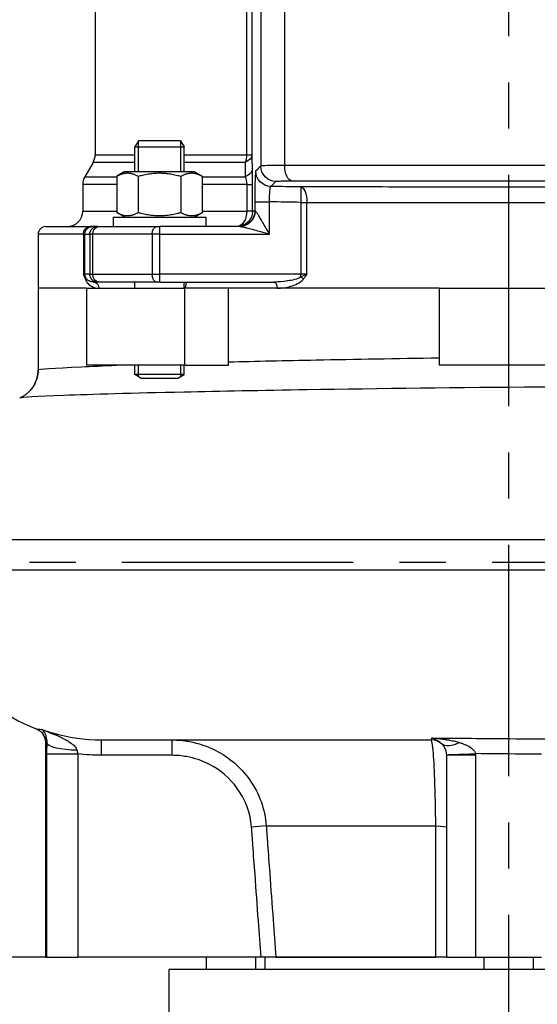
# Model space of a CAD drawing. Header units: millimetres. Extents: x 0 to 8400, y 0 to 5940.
# Tile 15 of 51: x 3143 to 3310, y 2014 to 2333. Entities that reach past the tile are written whole.
import ezdxf

# ---------------------------------------------------------------- set-up
doc = ezdxf.new("R2010")
doc.units = ezdxf.units.MM
doc.header["$LTSCALE"] = 20
doc.linetypes.add('MITTE', pattern=[2, 1.25, -0.25, 0.25, -0.25])
doc.layers.get('DEFPOINTS').update_dxf_attribs({"linetype": 'CONTINUOUS'})
for name, color, linetype in [('02-LINIE-035', 2, 'CONTINUOUS'), ('05-ACHSE', 1, 'MITTE'), ('06-MASSE1', 1, 'CONTINUOUS')]:
    doc.layers.add(name, color=color, linetype=linetype)
doc.styles.add('ACA_NORM', font='ROMANS.SHX')
doc.dimstyles.new('1-20', dxfattribs={"dimscale": 20, "dimtxt": 2.5, "dimasz": 3.5, "dimexe": 1, "dimexo": 0, "dimgap": 1, "dimtad": 1, "dimdec": 0, "dimzin": 0, "dimdsep": 46, "dimtxsty": 'ACA_NORM', "dimcen": 0, "dimadec": 0, "dimazin": 0, "dimtfac": 2.4, "dimtdec": 0, "dimtmove": 0, "dimatfit": 3, "dimfxl": 1, "dimtolj": 1, "dimtzin": 0, "dimarcsym": 0})

# ---------------------------------------------------------------- blocks, each defined once
blk = doc.blocks.new('*D9')
at = {"layer": '06-MASSE1', "color": 0, "lineweight": -2}
for p, q in [((3252.54, 2866.81), (2855.42, 2866.81)), ((2875.42, 2098.81), (2875.42, 2796.81)), ((3150.99, 2028.81), (2855.42, 2028.81))]:
    blk.add_line(p, q, dxfattribs=at)
at = {"layer": '06-MASSE1', "color": 0}
for points in [[(2863.75, 2796.81), (2887.09, 2796.81), (2875.42, 2866.81)], [(2863.75, 2098.81), (2887.09, 2098.81), (2875.42, 2028.81)]]:
    blk.add_solid(points, dxfattribs=at)
at = {"layer": 'DEFPOINTS', "color": 0}
for p in [(2875.42, 2866.81), (3252.54, 2866.81), (3150.99, 2028.81)]:
    blk.add_point(p, dxfattribs=at)
at = {"layer": '06-MASSE1', "color": 0, "insert": (2830.42, 2447.81), "char_height": 50, "attachment_point": 5, "rotation": 90, "style": 'ACA_NORM'}
blk.add_mtext('\\A1;a1', dxfattribs=at)

msp = doc.modelspace()

# ---------------------------------------------------------------- linework, layer by layer
at = {"layer": '02-LINIE-035'}
for p, q in [((3220.7, 2393.81), (3220.7, 2285.42)), ((3228.44, 2285.61), (3228.44, 2393.81)), ((3166.99, 2378.41), (3166.99, 2289.08)), ((3216.04, 2360.81), (3216.04, 2289.08)), ((3217.86, 2289.08), (3217.86, 2360.81)), ((3181.08, 2293.61), (3179.85, 2291.61)), ((3181.06, 2283.61), (3181.06, 2293.57)), ((3194.63, 2293.61), (3181.08, 2293.61)), ((3194.63, 2293.61), (3195.85, 2291.61)), ((3194.65, 2293.57), (3194.65, 2283.61)), ((3179.85, 2291.61), (3195.85, 2291.61)), ((3179.85, 2283.61), (3179.85, 2291.61)), ((3195.85, 2283.61), (3195.85, 2291.61)), ((3166.32, 2286.58), (3163.66, 2281.97)), ((3179.85, 2286.58), (3166.32, 2286.58)), ((3166.99, 2289.08), (3179.85, 2289.08)), ((3195.85, 2289.08), (3216.04, 2289.08)), ((3215.61, 2286.58), (3195.85, 2286.58)), ((3216.04, 2289.08), (3217.86, 2289.08)), ((3176.6, 2283.61), (3174, 2282.1)), ((3176.6, 2283.61), (3199.1, 2283.61)), ((3199.1, 2283.61), (3201.71, 2282.1)), ((3163.66, 2281.97), (3174, 2281.97)), ((3174, 2282.1), (3174, 2270.31)), ((3180.93, 2282.1), (3180.93, 2270.31)), ((3194.78, 2282.1), (3194.78, 2270.31)), ((3201.71, 2282.1), (3201.71, 2270.31)), ((3201.71, 2281.97), (3215.68, 2281.97)), ((3174, 2279.47), (3162.99, 2279.47)), ((3162.99, 2279.47), (3162.99, 2270.81)), ((3216.12, 2279.47), (3201.71, 2279.47)), ((3216.12, 2279.47), (3216.12, 2270.81)), ((3216.12, 2279.47), (3218.05, 2279.47)), ((3218.05, 2270.81), (3218.05, 2279.47)), ((3218.73, 2273.83), (3218.73, 2270.81)), ((3218.73, 2273.83), (3223.55, 2273.83)), ((3223.55, 2263.31), (3223.55, 2273.83)), ((3233.69, 2273.65), (3233.69, 2250.31)), ((3233.69, 2273.65), (3235.65, 2273.65)), ((3235.65, 2250.31), (3235.65, 2273.65)), ((3162.99, 2270.81), (3174, 2270.81)), ((3201.71, 2270.81), (3216.12, 2270.81)), ((3218.05, 2270.81), (3216.12, 2270.81)), ((3218.73, 2270.81), (3218.05, 2270.81)), ((3218.73, 2270.81), (3218.84, 2270.81)), ((3172.85, 2268.81), (3202.85, 2268.81)), ((3172.85, 2268.81), (3172.85, 2265.81)), ((3176.6, 2268.81), (3174, 2270.31)), ((3199.1, 2268.81), (3201.71, 2270.31)), ((3202.85, 2268.81), (3202.85, 2265.81)), ((3150.99, 2265.81), (3165.45, 2265.81)), ((3166.17, 2265.81), (3165.45, 2265.81)), ((3167.77, 2265.81), (3166.17, 2265.81)), ((3167.77, 2265.81), (3168.13, 2265.81)), ((3168.13, 2265.81), (3187.09, 2265.81)), ((3187.09, 2265.81), (3188.01, 2265.81)), ((3213.96, 2265.81), (3188.01, 2265.81)), ((3163.2, 2263.31), (3148.49, 2263.31)), ((3148.49, 2263.31), (3148.49, 2245.81)), ((3163.2, 2263.31), (3163.2, 2250.31)), ((3163.2, 2263.31), (3163.68, 2263.31)), ((3163.68, 2250.31), (3163.68, 2263.31)), ((3163.68, 2263.31), (3165.27, 2263.31)), ((3165.27, 2263.31), (3165.27, 2250.31)), ((3166.23, 2263.31), (3165.27, 2263.31)), ((3166.23, 2250.31), (3166.23, 2263.31)), ((3185.46, 2263.31), (3166.23, 2263.31)), ((3185.46, 2263.31), (3185.46, 2250.31)), ((3187.93, 2263.31), (3185.46, 2263.31)), ((3187.93, 2250.31), (3187.93, 2263.31)), ((3187.93, 2263.31), (3223.55, 2263.31)), ((3163.68, 2250.31), (3163.2, 2250.31)), ((3165.27, 2250.31), (3163.68, 2250.31)), ((3165.27, 2250.31), (3166.23, 2250.31)), ((3166.23, 2250.31), (3185.46, 2250.31)), ((3185.46, 2250.31), (3187.93, 2250.31)), ((3233.69, 2250.31), (3187.93, 2250.31)), ((3235.65, 2250.31), (3233.69, 2250.31)), ((3164.15, 2245.81), (3148.49, 2245.81)), ((3148.49, 2245.81), (3148.49, 2219.29)), ((3164.15, 2245.81), (3148.49, 2245.81)), ((3164.15, 2245.81), (3164.15, 2220.81)), ((3164.15, 2245.81), (3195.97, 2245.81)), ((3166.48, 2247.81), (3167.77, 2247.81)), ((3168.13, 2247.81), (3167.77, 2247.81)), ((3187.09, 2247.81), (3168.13, 2247.81)), ((3179.85, 2245.81), (3179.85, 2247.81)), ((3188.01, 2247.81), (3187.09, 2247.81)), ((3188.01, 2247.81), (3224.98, 2247.81)), ((3195.85, 2245.81), (3195.85, 2247.81)), ((3195.97, 2245.81), (3195.97, 2220.81)), ((3210.25, 2245.81), (3195.97, 2245.81)), ((3210.25, 2221.91), (3210.25, 2245.81)), ((3278.49, 2245.81), (3210.25, 2245.81)), ((3225.97, 2245.81), (3210.25, 2245.81)), ((3278.49, 2245.81), (3225.97, 2245.81)), ((3278.49, 2245.81), (3278.49, 2220.81)), ((3278.49, 2245.81), (3323.49, 2245.81)), ((3195.97, 2220.81), (3164.15, 2220.81)), ((3179.85, 2217.84), (3179.85, 2220.81)), ((3181.06, 2217.1), (3181.06, 2220.81)), ((3194.65, 2220.81), (3194.65, 2217.1)), ((3195.85, 2217.84), (3195.85, 2220.81)), ((3195.97, 2220.81), (3210.2, 2220.81)), ((3323.49, 2220.81), (3278.49, 2220.81)), ((3195.85, 2217.84), (3179.85, 2217.84)), ((3181.85, 2216.61), (3179.85, 2217.84)), ((3181.85, 2216.61), (3193.85, 2216.61)), ((3193.85, 2216.61), (3195.85, 2217.84)), ((3112.46, 2164.31), (3439.67, 2164.31)), ((3454.31, 2154.31), (3112.46, 2154.31)), ((3150.99, 2028.81), (3150.99, 2098.3)), ((3168.98, 2099.31), (3275.99, 2099.31)), ((3168.98, 2099.31), (3168.98, 2094.31)), ((3191.91, 2099.31), (3191.91, 2094.31)), ((3151.37, 2094.78), (3161.35, 2094.78)), ((3151.37, 2028.81), (3151.37, 2094.78)), ((3161.35, 2094.78), (3161.35, 2028.81)), ((3191.91, 2094.31), (3168.98, 2094.31)), ((3280.99, 2028.81), (3280.99, 2094.31)), ((3290.28, 2094.31), (3280.99, 2094.31)), ((3290.28, 2094.31), (3290.28, 2028.81)), ((3222.47, 2071.4), (3217.7, 2071.05)), ((3222.47, 2071.4), (3277.42, 2071.4)), ((3150.99, 2028.81), (3151.37, 2028.81)), ((3151.37, 2028.81), (3161.35, 2028.81)), ((3220.78, 2028.81), (3161.35, 2028.81)), ((3202.99, 2028.81), (3202.99, 2024.81)), ((3218.99, 2028.81), (3218.99, 2024.81)), ((3225.57, 2028.81), (3220.78, 2028.81)), ((3221.99, 2028.81), (3221.99, 2024.81)), ((3277.48, 2028.81), (3225.57, 2028.81)), ((3225.57, 2028.81), (3277.48, 2028.81)), ((3280.99, 2028.81), (3277.48, 2028.81)), ((3280.99, 2028.81), (3290.28, 2028.81)), ((3290.28, 2028.81), (3311.7, 2028.81)), ((3292.99, 2028.81), (3292.99, 2024.81)), ((3308.99, 2028.81), (3308.99, 2024.81)), ((3410.99, 2024.81), (3190.99, 2024.81)), ((3190.99, 2002.81), (3190.99, 2024.81))]:
    msp.add_line(p, q, dxfattribs=at)
for centre, radius, start, end in [((3161.99, 2289.08), 5, 330, 0), ((3167.99, 2279.47), 5, 150, 180), ((3157.99, 2270.81), 5, 270, 0), ((3150.99, 2263.31), 2.5, 90, 180), ((3167.46, 2154.31), 55, 180, 249.088), ((3275.99, 2094.31), 5, 48.4391, 90)]:
    msp.add_arc(centre, radius, start, end, dxfattribs=at)
at = {"layer": '02-LINIE-035', "extrusion": (0, 0, -1)}
for centre, major_axis, ratio, start_param, end_param in [((3212.87, 2289.08), (0, -5), 0.63399, 4.712389, 5.235988), ((3212.87, 2289.08), (5, 0.13), 0.609243, 0.044025, 1.005768), ((3212.99, 2284.47), (5, 0.13), 0.603803, 0.043795, 1.018579), ((3224.06, 2283.82), (-3.5, 3.57), 0.998808, 3.93803, 5.486748), ((3225.7, 2285.42), (-3.5, 3.57), 0.998807, 3.937737, 5.487041), ((3230.86, 2285.61), (0, -5), 0.483671, 0.039884, 1.571182), ((3233.51, 2273.65), (0, 5), 0.428436, 0.038634, 1.570371), ((3233.51, 2273.65), (0.08, 5), 0.034895, 0.034928, 1.570226), ((3260.82, 2275.79), (93.07, -0.77), 0.026571, 1.866389, 1.982535), ((3213.05, 2270.81), (0, -5), 0.61497, 4.712389, 6.283185), ((3213.05, 2270.81), (0, -5), 0.999391, 4.712389, 6.283185), ((3213.73, 2270.81), (0, -5), 0.999391, 4.712389, 6.283185), ((3213.96, 2270.81), (0, -5), 0.976381, 4.712389, 6.283185), ((3165.45, 2263.31), (0, 2.5), 0.903572, 4.712389, 6.283185), ((3166.17, 2263.31), (0, 2.5), 0.999391, 4.712389, 6.283185), ((3167.77, 2263.31), (0, 2.5), 0.999391, 4.712389, 6.283185), ((3168.13, 2263.31), (0, 2.5), 0.759194, 4.712389, 6.283185), ((3187.09, 2263.31), (0, 2.5), 0.650865, 4.712389, 6.283185), ((3188.01, 2263.31), (0, 2.5), 0.034899, 4.712389, 6.283185), ((3166.17, 2250.31), (0, 2.5), 0.999391, 4.361619, 4.712389), ((3161.95, 2248.76), (1.86, 0.73), 0.603842, 0.041128, 0.578776), ((3167.77, 2250.31), (0, -2.5), 0.999391, 0, 1.570796), ((3168.13, 2250.31), (0, -2.5), 0.759194, 0, 1.570796), ((3187.09, 2250.31), (0, -2.5), 0.650865, 0, 1.570796), ((3188.01, 2250.31), (0, -2.5), 0.034899, 0, 1.570796), ((3233.77, 2250.31), (0, 2.5), 0.034899, 4.361619, 4.712389), ((3233.63, 2248.76), (-1.55, 1.26), 0.292558, 1.378031, 1.915679), ((3166.48, 2245.81), (0, 2), 0.870616, 0, 1.570796), ((3224.98, 2245.81), (0, 2), 0.491963, 0, 1.570796), ((3161.38, 2098.18), (-10, 0.17), 0.22334, 4.738155, 6.20702), ((3285.94, 2105.53), (-6.63, -7.48), 0.504096, 5.335873, 6.283185), ((3290.98, 2094.85), (-9.99, -0.36), 0.002615, 0, 1.499283), ((3275.99, 2071.05), (5, 0), 0.072815, 5.00324, 6.283185)]:
    msp.add_ellipse(centre, major_axis=major_axis, ratio=ratio, start_param=start_param, end_param=end_param, dxfattribs=at)
at = {"layer": '02-LINIE-035'}
for points in [[(3215.61, 2286.58), (3215.63, 2285.04), (3215.66, 2283.51), (3215.68, 2281.97)], [(3217.99, 2284.47), (3217.95, 2286.01), (3217.9, 2287.54), (3217.86, 2289.08)], [(3218.05, 2279.47), (3218.05, 2281.28), (3218.02, 2283.02), (3217.99, 2284.47)], [(3220.7, 2285.42), (3220.16, 2284.88), (3219.61, 2284.35), (3219.07, 2283.82)], [(3215.68, 2281.97), (3215.93, 2281.32), (3216.12, 2280.44), (3216.12, 2279.47)], [(3223.96, 2278.82), (3224.51, 2279.35), (3225.05, 2279.89), (3225.6, 2280.42)], [(3233.6, 2278.65), (3230.39, 2278.7), (3227.17, 2278.76), (3223.96, 2278.82)], [(3210.2, 2220.81), (3210.23, 2221.17), (3210.25, 2221.54), (3210.25, 2221.91)], [(3148.49, 2219.29), (3148.49, 2219.29), (3148.49, 2219.29), (3148.49, 2219.29)], [(3150.99, 2098.3), (3150.99, 2098.3), (3150.99, 2098.3), (3150.99, 2098.3)], [(3275.99, 2099.31), (3276.05, 2099.31), (3276.11, 2099.52), (3276.17, 2099.94)], [(3168.98, 2094.31), (3166.44, 2094.31), (3163.89, 2094.47), (3161.35, 2094.78)]]:
    msp.add_open_spline(points, degree=3, dxfattribs=at)
for points, knots in [([(3219.07, 2283.82), (3218.98, 2283.73), (3218.89, 2282.61), (3218.83, 2280.78), (3218.77, 2278.95), (3218.73, 2276.42), (3218.73, 2273.83)], [0, 0, 0, 0, 0.5, 0.5, 0.5, 1, 1, 1, 1]), ([(3228.44, 2285.61), (3226.16, 2285.61), (3224.24, 2285.59), (3222.91, 2285.56), (3221.58, 2285.53), (3220.8, 2285.48), (3220.7, 2285.42)], [0, 0, 0, 0, 0.499805, 0.499805, 0.499805, 1, 1, 1, 1]), ([(3373.54, 2285.61), (3362.39, 2285.62), (3350.7, 2285.63), (3338.5, 2285.63), (3332.4, 2285.63), (3326.12, 2285.63), (3319.84, 2285.63), (3313.55, 2285.64), (3307.27, 2285.64), (3300.99, 2285.64), (3294.71, 2285.64), (3288.43, 2285.64), (3282.15, 2285.63), (3275.87, 2285.63), (3269.59, 2285.63), (3263.49, 2285.63), (3251.28, 2285.63), (3239.59, 2285.62), (3228.44, 2285.61)], [0, 0, 0, 0, 0.25, 0.25, 0.25, 0.375, 0.375, 0.375, 0.5, 0.5, 0.5, 0.625, 0.625, 0.625, 0.75, 0.75, 0.75, 1, 1, 1, 1]), ([(3225.6, 2280.42), (3225.66, 2280.48), (3226.18, 2280.53), (3227.07, 2280.56), (3227.48, 2280.58), (3227.96, 2280.59), (3228.5, 2280.6), (3229.17, 2280.61), (3229.93, 2280.62), (3230.77, 2280.62)], [0, 0, 0, 0, 0.499378, 0.499378, 0.499378, 0.724627, 0.724627, 0.724627, 1, 1, 1, 1]), ([(3230.77, 2280.62), (3241.56, 2280.62), (3252.88, 2280.63), (3264.69, 2280.63), (3270.6, 2280.64), (3276.68, 2280.64), (3282.76, 2280.64), (3288.84, 2280.64), (3294.91, 2280.64), (3300.99, 2280.64), (3307.07, 2280.64), (3313.15, 2280.64), (3319.23, 2280.64), (3325.31, 2280.64), (3331.39, 2280.64), (3337.29, 2280.63), (3349.1, 2280.63), (3360.42, 2280.62), (3371.22, 2280.62)], [0, 0, 0, 0, 0.25, 0.25, 0.25, 0.375, 0.375, 0.375, 0.5, 0.5, 0.5, 0.624995, 0.624995, 0.624995, 0.749993, 0.749993, 0.749993, 1, 1, 1, 1]), ([(3223.55, 2273.83), (3223.53, 2275.13), (3223.56, 2276.4), (3223.71, 2278.23), (3223.83, 2278.78), (3223.96, 2278.82)], [0, 0, 0, 0, 0.5, 0.5, 1, 1, 1, 1]), ([(3368.38, 2278.65), (3357.81, 2278.64), (3346.77, 2278.63), (3335.38, 2278.62), (3323.98, 2278.62), (3312.5, 2278.62), (3300.94, 2278.62), (3295.15, 2278.62), (3289.34, 2278.62), (3283.53, 2278.62), (3277.72, 2278.62), (3272, 2278.62), (3266.37, 2278.62), (3255.1, 2278.63), (3244.17, 2278.64), (3233.6, 2278.65)], [0, 0, 0, 0, 0.249987, 0.249987, 0.249987, 0.499999, 0.499999, 0.499999, 0.625005, 0.625005, 0.625005, 0.75, 0.75, 0.75, 1, 1, 1, 1]), ([(3235.65, 2273.65), (3245.91, 2273.64), (3256.5, 2273.63), (3267.43, 2273.63), (3272.89, 2273.63), (3278.43, 2273.62), (3284.07, 2273.62), (3289.7, 2273.62), (3295.33, 2273.62), (3300.94, 2273.62), (3312.14, 2273.62), (3323.27, 2273.62), (3334.32, 2273.63), (3345.37, 2273.63), (3356.08, 2273.64), (3366.33, 2273.65)], [0, 0, 0, 0, 0.25, 0.25, 0.25, 0.375, 0.375, 0.375, 0.5, 0.5, 0.5, 0.75, 0.75, 0.75, 1, 1, 1, 1]), ([(3223.55, 2263.31), (3223.07, 2264.15), (3222.58, 2264.99), (3222.11, 2265.81), (3221.74, 2266.45), (3221.38, 2267.08), (3221.01, 2267.69), (3220.93, 2267.84), (3220.84, 2267.99), (3220.75, 2268.14), (3220.43, 2268.68), (3220.11, 2269.2), (3219.8, 2269.67), (3219.73, 2269.78), (3219.66, 2269.89), (3219.58, 2270), (3219.28, 2270.44), (3219, 2270.81), (3218.84, 2270.81)], [0, 0, 0, 0, 0.282947, 0.282947, 0.282947, 0.5, 0.5, 0.5, 0.553468, 0.553468, 0.553468, 0.75, 0.75, 0.75, 0.797842, 0.797842, 0.797842, 1, 1, 1, 1]), ([(3213.96, 2265.81), (3214.28, 2265.81), (3214.73, 2265.72), (3215.18, 2265.62), (3215.24, 2265.6), (3215.31, 2265.59), (3215.38, 2265.57), (3215.43, 2265.56), (3215.48, 2265.55), (3215.52, 2265.54), (3215.71, 2265.49), (3215.9, 2265.45), (3216.09, 2265.4), (3216.68, 2265.25), (3217.29, 2265.09), (3217.91, 2264.92), (3218.11, 2264.86), (3218.32, 2264.8), (3218.53, 2264.75), (3219.23, 2264.55), (3219.94, 2264.35), (3220.65, 2264.14), (3221.62, 2263.87), (3222.59, 2263.59), (3223.55, 2263.31)], [0, 0, 0, 0, 0.151458, 0.151458, 0.151458, 0.174623, 0.174623, 0.174623, 0.189563, 0.189563, 0.189563, 0.25, 0.25, 0.25, 0.437254, 0.437254, 0.437254, 0.5, 0.5, 0.5, 0.712215, 0.712215, 0.712215, 1, 1, 1, 1]), ([(3163.2, 2250.31), (3163.2, 2250.3), (3163.2, 2250.3), (3163.2, 2250.3), (3163.38, 2249.78), (3163.56, 2249.26), (3163.75, 2248.76)], [0, 0, 0, 0, 0.00668, 0.00668, 0.00668, 1, 1, 1, 1]), ([(3163.83, 2249.45), (3163.7, 2249.74), (3163.49, 2250.02), (3163.2, 2250.3), (3163.2, 2250.3), (3163.2, 2250.31), (3163.2, 2250.31)], [0, 0, 0, 0, 0.99355, 0.99355, 0.99355, 1, 1, 1, 1]), ([(3163.75, 2248.76), (3164, 2248.11), (3164.33, 2247.67), (3164.68, 2247.3), (3165.03, 2246.93), (3165.4, 2246.66), (3165.79, 2246.44), (3166.55, 2246.01), (3167.37, 2245.81), (3168.22, 2245.81)], [0, 0, 0, 0, 0.25, 0.25, 0.25, 0.5, 0.5, 0.5, 1, 1, 1, 1]), ([(3166.48, 2247.81), (3166, 2247.81), (3165.53, 2247.91), (3165.08, 2248.14), (3165.07, 2248.15), (3165.05, 2248.15), (3165.04, 2248.16), (3164.83, 2248.27), (3164.63, 2248.41), (3164.43, 2248.59), (3164.41, 2248.61), (3164.4, 2248.62), (3164.38, 2248.64), (3164.19, 2248.83), (3164, 2249.05), (3163.83, 2249.45)], [0, 0, 0, 0, 0.5, 0.5, 0.5, 0.515316, 0.515316, 0.515316, 0.75, 0.75, 0.75, 0.766696, 0.766696, 0.766696, 1, 1, 1, 1]), ([(3233.69, 2249.45), (3233.1, 2249.05), (3232.42, 2248.82), (3231.74, 2248.63), (3231.7, 2248.62), (3231.65, 2248.61), (3231.61, 2248.59), (3230.92, 2248.41), (3230.22, 2248.27), (3229.53, 2248.16), (3229.49, 2248.15), (3229.45, 2248.14), (3229.41, 2248.14), (3227.94, 2247.91), (3226.46, 2247.81), (3224.98, 2247.81)], [0, 0, 0, 0, 0.234382, 0.234382, 0.234382, 0.25, 0.25, 0.25, 0.486601, 0.486601, 0.486601, 0.5, 0.5, 0.5, 1, 1, 1, 1]), ([(3225.97, 2245.81), (3227.47, 2245.81), (3228.96, 2246.01), (3230.42, 2246.44), (3231.16, 2246.65), (3231.89, 2246.93), (3232.59, 2247.29), (3233.29, 2247.66), (3233.97, 2248.11), (3234.5, 2248.76)], [0, 0, 0, 0, 0.5, 0.5, 0.5, 0.75, 0.75, 0.75, 1, 1, 1, 1]), ([(3235.65, 2250.31), (3235.65, 2250.31), (3235.65, 2250.3), (3235.64, 2250.3), (3235.02, 2250.02), (3234.36, 2249.74), (3233.69, 2249.45)], [0, 0, 0, 0, 0.00645, 0.00645, 0.00645, 1, 1, 1, 1]), ([(3234.5, 2248.76), (3234.9, 2249.26), (3235.27, 2249.78), (3235.65, 2250.3), (3235.65, 2250.3), (3235.65, 2250.3), (3235.65, 2250.31)], [0, 0, 0, 0, 0.99332, 0.99332, 0.99332, 1, 1, 1, 1]), ([(3196.31, 2245.81), (3196.31, 2245.88), (3196.31, 2245.95), (3196.33, 2246.17), (3196.34, 2246.31), (3196.39, 2246.63), (3196.42, 2246.8), (3196.5, 2247.17), (3196.55, 2247.37), (3196.61, 2247.69), (3196.61, 2247.8), (3196.58, 2247.81), (3196.57, 2247.81), (3196.57, 2247.81)], [0.7354672, 0.7354672, 0.7354672, 0.7354672, 0.7615757, 0.7615757, 0.8141673, 0.8141673, 0.8899261, 0.8899261, 1.0068289, 1.0068289, 1.136523, 1.136523, 1.142617, 1.142617, 1.142617, 1.142617]), ([(3210.25, 2221.91), (3219.08, 2222.13), (3228.62, 2222.35), (3251.32, 2222.79), (3264.72, 2223.02), (3278.49, 2223.21)], [1.368862, 1.368862, 1.368862, 1.368862, 4.876801, 4.876801, 9.297365, 9.297365, 9.297365, 9.297365]), ([(3148.49, 2219.29), (3148.55, 2219.54), (3153.41, 2219.91), (3165.79, 2220.49), (3169.62, 2220.64), (3173.96, 2220.81)], [-13.66902, -13.66902, -13.66902, -13.66902, -6.731376, -6.731376, -4.240873, -4.240873, -4.240873, -4.240873]), ([(3148.19, 2216.86), (3147.93, 2215.81), (3147.52, 2214.92), (3146.57, 2213.3), (3146.01, 2212.67), (3145.04, 2211.72), (3144.62, 2211.39), (3143.9, 2210.88), (3143.59, 2210.7), (3143.06, 2210.41), (3142.84, 2210.3), (3142.61, 2210.2), (3142.57, 2210.18), (3142.53, 2210.16)], [-13.6705215, -13.6705215, -13.6705215, -13.6705215, -13.611298, -13.611298, -13.5370233, -13.5370233, -13.4627486, -13.4627486, -13.3884739, -13.3884739, -13.3141992, -13.3141992, -13.2991479, -13.2991479, -13.2991479, -13.2991479]), ([(3147.17, 2214.33), (3147.36, 2214.65), (3147.53, 2214.99), (3148.11, 2216.35), (3148.41, 2217.53), (3148.49, 2218.93), (3148.49, 2219.11), (3148.49, 2219.29)], [43.275201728, 43.275201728, 43.275201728, 43.275201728, 43.277366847, 43.277366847, 43.283069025, 43.283069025, 43.283911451, 43.283911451, 43.283911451, 43.283911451]), ([(3148.49, 2219.29), (3148.49, 2219.29), (3148.49, 2219.28), (3148.49, 2218.46), (3148.39, 2217.65), (3148.19, 2216.86)], [-1.1626686, -1.1626686, -1.1626686, -1.1626686, -1.1608809, -1.1608809, -0.9157659, -0.9157659, -0.9157659, -0.9157659]), ([(3419.15, 2214.23), (3412.57, 2214.22), (3405.37, 2214.21), (3372.45, 2214.11), (3341.95, 2213.98), (3285.21, 2213.51), (3259.03, 2213.21), (3221.13, 2212.61), (3207.59, 2212.35), (3195.72, 2212.09), (3179.32, 2211.73), (3165.83, 2211.34), (3147.9, 2210.66), (3143.01, 2210.37), (3142.53, 2210.16)], [-24.888587, -24.888587, -24.888587, -24.888587, -22.022764, -22.022764, -12.679683, -12.679683, -4.876801, -4.876801, 0, 0, 0, 6.731376, 6.731376, 13.299148, 13.299148, 13.299148, 13.299148]), ([(3147.83, 2102.93), (3147.84, 2102.93), (3147.85, 2102.92), (3148.07, 2102.86), (3148.7, 2102.79), (3149.74, 2102.71)], [5.135392, 5.135392, 5.135392, 5.135392, 5.249295, 5.249295, 7.224666, 7.224666, 7.224666, 7.224666]), ([(3147.83, 2102.93), (3147.91, 2102.9), (3148, 2102.86), (3148.23, 2102.76), (3148.36, 2102.7), (3148.67, 2102.51), (3148.86, 2102.39), (3149.32, 2102.04), (3149.59, 2101.8), (3150.18, 2101.06), (3150.51, 2100.56), (3150.74, 2099.87), (3150.74, 2099.87), (3150.74, 2099.87)], [-5.1353919, -5.1353919, -5.1353919, -5.1353919, -5.0626166, -5.0626166, -4.9898413, -4.9898413, -4.917066, -4.917066, -4.8442907, -4.8442907, -4.771998, -4.771998, -4.7715153, -4.7715153, -4.7715153, -4.7715153]), ([(3149.74, 2102.71), (3150.87, 2102.29), (3152.01, 2101.92), (3158.3, 2100.07), (3163.67, 2099.31), (3168.98, 2099.31)], [7.777896, 7.777896, 7.777896, 7.777896, 8.169718, 8.169718, 9.902689, 9.902689, 9.902689, 9.902689]), ([(3151.4, 2098.18), (3151.43, 2098.61), (3151.41, 2099.03), (3151.31, 2099.76), (3151.24, 2100.08), (3151.1, 2100.56), (3151.05, 2100.73), (3150.95, 2100.99), (3150.91, 2101.09), (3150.78, 2101.37), (3150.7, 2101.54), (3150.46, 2101.95), (3150.31, 2102.16), (3150.02, 2102.48), (3149.88, 2102.61), (3149.74, 2102.71)], [0, 0, 0, 0, 0.398067, 0.398067, 0.756888, 0.756888, 0.981152, 0.981152, 1.121316, 1.121316, 1.401645, 1.401645, 1.850172, 1.850172, 2.242632, 2.242632, 2.242632, 2.242632]), ([(3149.74, 2102.71), (3150.64, 2102.36), (3151.55, 2102), (3153.45, 2101.22), (3154.44, 2100.8), (3155.97, 2100.09), (3156.53, 2099.82), (3157.32, 2099.4), (3157.58, 2099.26), (3158.22, 2098.9), (3158.6, 2098.67), (3159.49, 2098.06), (3159.96, 2097.68), (3160.72, 2096.85), (3160.98, 2096.4), (3161.08, 2095.95)], [-2.242632, -2.242632, -2.242632, -2.242632, -1.850172, -1.850172, -1.401645, -1.401645, -1.121316, -1.121316, -0.981152, -0.981152, -0.756888, -0.756888, -0.398067, -0.398067, 0, 0, 0, 0]), ([(3150.99, 2098.3), (3150.99, 2098.83), (3150.9, 2099.37), (3150.58, 2100.34), (3150.35, 2100.77), (3150.08, 2101.17), (3150.05, 2101.22), (3150.01, 2101.27)], [-48.7620043, -48.7620043, -48.7620043, -48.7620043, -48.757608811, -48.757608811, -48.752865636, -48.752865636, -48.752117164, -48.752117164, -48.752117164, -48.752117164]), ([(3150.99, 2098.3), (3150.99, 2098.3), (3150.99, 2098.3), (3150.99, 2098.66), (3150.95, 2099.01), (3150.84, 2099.53), (3150.79, 2099.7), (3150.74, 2099.87)], [-0.0012586, -0.0012586, -0.0012586, -0.0012586, 0, 0, 0.105791, 0.105791, 0.1585346, 0.1585346, 0.1585346, 0.1585346]), ([(3151.4, 2098.18), (3151.26, 2098.2), (3151.15, 2098.23), (3151.03, 2098.26), (3151, 2098.28), (3150.99, 2098.3)], [-5.86794, -5.86794, -5.86794, -5.86794, -5.249295, -5.249295, -4.772379, -4.772379, -4.772379, -4.772379]), ([(3151.37, 2094.78), (3151.37, 2095.19), (3151.38, 2095.59), (3151.38, 2096.36), (3151.38, 2096.73), (3151.39, 2097.31), (3151.39, 2097.54), (3151.4, 2097.9), (3151.4, 2098.04), (3151.4, 2098.18)], [0, 0, 0, 0, 0.1213151, 0.1213151, 0.2306696, 0.2306696, 0.2990161, 0.2990161, 0.3417327, 0.3417327, 0.3417327, 0.3417327]), ([(3191.91, 2099.31), (3193.79, 2099.31), (3195.69, 2099.13), (3200.54, 2098.24), (3203.42, 2097.26), (3210.42, 2093.66), (3214.2, 2090.42), (3220.16, 2082.06), (3222.09, 2076.77), (3222.47, 2071.4)], [0, 0, 0, 0, 0.474243, 0.474243, 1.233033, 1.233033, 2.447096, 2.447096, 3.793948, 3.793948, 3.793948, 3.793948]), ([(3277.42, 2071.4), (3277.4, 2076.77), (3277.28, 2082.06), (3276.96, 2090.42), (3276.77, 2093.66), (3276.45, 2097.26), (3276.32, 2098.24), (3276.13, 2099.13), (3276.06, 2099.31), (3275.99, 2099.31)], [0, 0, 0, 0, 1.346851, 1.346851, 2.560915, 2.560915, 3.319704, 3.319704, 3.793947, 3.793947, 3.793947, 3.793947]), ([(3276.17, 2099.94), (3285.78, 2099.84), (3295.56, 2099.76), (3312.15, 2099.64), (3319.07, 2099.59), (3325.94, 2099.55)], [27.2938, 27.2938, 27.2938, 27.2938, 30.206366, 30.206366, 32.286765, 32.286765, 32.286765, 32.286765]), ([(3279.31, 2098.05), (3279.15, 2098.19), (3278.98, 2098.32), (3278.62, 2098.6), (3278.41, 2098.73), (3278.08, 2098.95), (3277.95, 2099.03), (3277.75, 2099.14), (3277.68, 2099.18), (3277.5, 2099.28), (3277.4, 2099.34), (3277.11, 2099.49), (3276.94, 2099.58), (3276.56, 2099.76), (3276.36, 2099.85), (3276.17, 2099.94)], [-1.266165, -1.266165, -1.266165, -1.266165, -1.044184, -1.044184, -0.790492, -0.790492, -0.631934, -0.631934, -0.552656, -0.552656, -0.42581, -0.42581, -0.222856, -0.222856, 0.002296, 0.002296, 0.002296, 0.002296]), ([(3276.17, 2099.94), (3276.71, 2099.91), (3277.26, 2099.86), (3278.3, 2099.76), (3278.79, 2099.71), (3279.59, 2099.61), (3279.9, 2099.57), (3280.4, 2099.49), (3280.59, 2099.46), (3281.15, 2099.37), (3281.53, 2099.3), (3282.5, 2099.12), (3283.09, 2098.99), (3284.17, 2098.73), (3284.66, 2098.59), (3285.13, 2098.45)], [-0.002296, -0.002296, -0.002296, -0.002296, 0.222856, 0.222856, 0.42581, 0.42581, 0.552656, 0.552656, 0.631934, 0.631934, 0.790492, 0.790492, 1.044184, 1.044184, 1.266165, 1.266165, 1.266165, 1.266165]), ([(3280.99, 2094.49), (3280.97, 2095), (3280.87, 2095.5), (3280.56, 2096.39), (3280.36, 2096.77), (3279.98, 2097.34), (3279.82, 2097.54), (3279.54, 2097.84), (3279.42, 2097.95), (3279.31, 2098.05)], [0, 0, 0, 0, 0.456407, 0.456407, 0.867815, 0.867815, 1.124946, 1.124946, 1.285652, 1.285652, 1.285652, 1.285652]), ([(3285.13, 2098.45), (3285.47, 2098.34), (3285.81, 2098.23), (3286.65, 2097.93), (3287.14, 2097.72), (3288.3, 2097.15), (3288.91, 2096.76), (3289.88, 2095.87), (3290.2, 2095.36), (3290.27, 2094.85)], [-1.285652, -1.285652, -1.285652, -1.285652, -1.124946, -1.124946, -0.867815, -0.867815, -0.456407, -0.456407, 0, 0, 0, 0]), ([(3161.08, 2095.95), (3161.09, 2095.9), (3161.1, 2095.86), (3161.13, 2095.73), (3161.15, 2095.65), (3161.19, 2095.45), (3161.22, 2095.33), (3161.28, 2095.06), (3161.31, 2094.92), (3161.35, 2094.78)], [-0.3417327, -0.3417327, -0.3417327, -0.3417327, -0.2990161, -0.2990161, -0.2306696, -0.2306696, -0.1213151, -0.1213151, 0, 0, 0, 0]), ([(3311.71, 2094.67), (3309.5, 2094.68), (3307.29, 2094.7), (3300.15, 2094.76), (3295.21, 2094.81), (3290.27, 2094.85)], [-30.892283, -30.892283, -30.892283, -30.892283, -30.206366, -30.206366, -28.682846, -28.682846, -28.682846, -28.682846]), ([(3290.27, 2094.85), (3290.27, 2094.83), (3290.27, 2094.81), (3290.27, 2094.75), (3290.27, 2094.71), (3290.27, 2094.62), (3290.27, 2094.56), (3290.28, 2094.44), (3290.28, 2094.37), (3290.28, 2094.31)], [0, 0, 0, 0, 0.00684144, 0.00684144, 0.01778773, 0.01778773, 0.03530181, 0.03530181, 0.05473149, 0.05473149, 0.05473149, 0.05473149]), ([(3217.7, 2071.05), (3217.37, 2075.53), (3215.74, 2079.94), (3210.69, 2086.9), (3207.5, 2089.6), (3201.59, 2092.6), (3199.17, 2093.42), (3195.09, 2094.16), (3193.49, 2094.31), (3191.91, 2094.31)], [-3.793948, -3.793948, -3.793948, -3.793948, -2.447096, -2.447096, -1.233033, -1.233033, -0.474243, -0.474243, 0, 0, 0, 0]), ([(3280.99, 2094.31), (3280.99, 2094.33), (3280.99, 2094.35), (3280.99, 2094.39), (3280.99, 2094.41), (3280.99, 2094.44), (3280.99, 2094.45), (3280.99, 2094.47), (3280.99, 2094.48), (3280.99, 2094.49)], [-0.05473149, -0.05473149, -0.05473149, -0.05473149, -0.03530181, -0.03530181, -0.01778773, -0.01778773, -0.00684144, -0.00684144, 0, 0, 0, 0]), ([(3220.78, 2028.81), (3220.5, 2032.73), (3220.21, 2036.65), (3219.55, 2045.62), (3219.19, 2050.66), (3218.59, 2058.85), (3218.36, 2062), (3217.98, 2067.11), (3217.84, 2069.08), (3217.7, 2071.05)], [0.50134, 0.50134, 0.50134, 0.50134, 1.681639, 1.681639, 3.197482, 3.197482, 4.144884, 4.144884, 4.73701, 4.73701, 4.73701, 4.73701]), ([(3222.47, 2071.4), (3222.62, 2069.43), (3222.76, 2067.46), (3223.13, 2062.34), (3223.36, 2059.2), (3223.96, 2051.01), (3224.32, 2045.97), (3224.98, 2036.89), (3225.28, 2032.85), (3225.57, 2028.81)], [-4.73701, -4.73701, -4.73701, -4.73701, -4.144884, -4.144884, -3.197482, -3.197482, -1.681639, -1.681639, -0.466368, -0.466368, -0.466368, -0.466368]), ([(3277.48, 2028.81), (3277.47, 2032.85), (3277.47, 2036.88), (3277.45, 2045.96), (3277.45, 2051), (3277.44, 2059.19), (3277.44, 2062.34), (3277.43, 2067.46), (3277.43, 2069.43), (3277.42, 2071.4)], [-4.270642, -4.270642, -4.270642, -4.270642, -3.055992, -3.055992, -1.539841, -1.539841, -0.592247, -0.592247, 0, 0, 0, 0])]:
    msp.add_open_spline(points, degree=3, knots=knots, dxfattribs=at)
for points in [[(3174, 2282.1), (3177.46, 2284.1), (3180.93, 2282.1)], [(3180.93, 2282.1), (3187.85, 2284.1), (3194.78, 2282.1)], [(3194.78, 2282.1), (3198.25, 2284.1), (3201.71, 2282.1)], [(3180.93, 2270.31), (3177.46, 2268.31), (3174, 2270.31)], [(3194.78, 2270.31), (3187.85, 2268.31), (3180.93, 2270.31)], [(3201.71, 2270.31), (3198.25, 2268.31), (3194.78, 2270.31)]]:
    msp.add_rational_spline(points, [1, 1.15470053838, 1], degree=2, dxfattribs=at)
at = {"layer": '05-ACHSE', "ltscale": 3}
for p, q in [((3300.99, 3002.56), (3300.99, 1443.84)), ((5890.69, 2156.81), (3033.25, 2156.81))]:
    msp.add_line(p, q, dxfattribs=at)

# ---------------------------------------------------------------- dimensions: what is measured, and where the dimension line sits
at = {"layer": '06-MASSE1'}
dim = msp.add_linear_dim(base=(2875.42, 2866.81), p1=(3150.99, 2028.81), p2=(3252.54, 2866.81), angle=90, text='a1', dimstyle='1-20', override={"dimtxt": 2.5, "dimtol": 0, "dimlim": 0, "dimtp": 0, "dimtm": 0, "dimtfac": 2.4, "dimtdec": 0, "dimtolj": 1, "dimtzin": 0}, dxfattribs=at)
dim.commit()
dim.dimension.update_dxf_attribs({"geometry": '*D9', "text_midpoint": (2830.42, 2447.81)})

doc.saveas('drawing.dxf')
